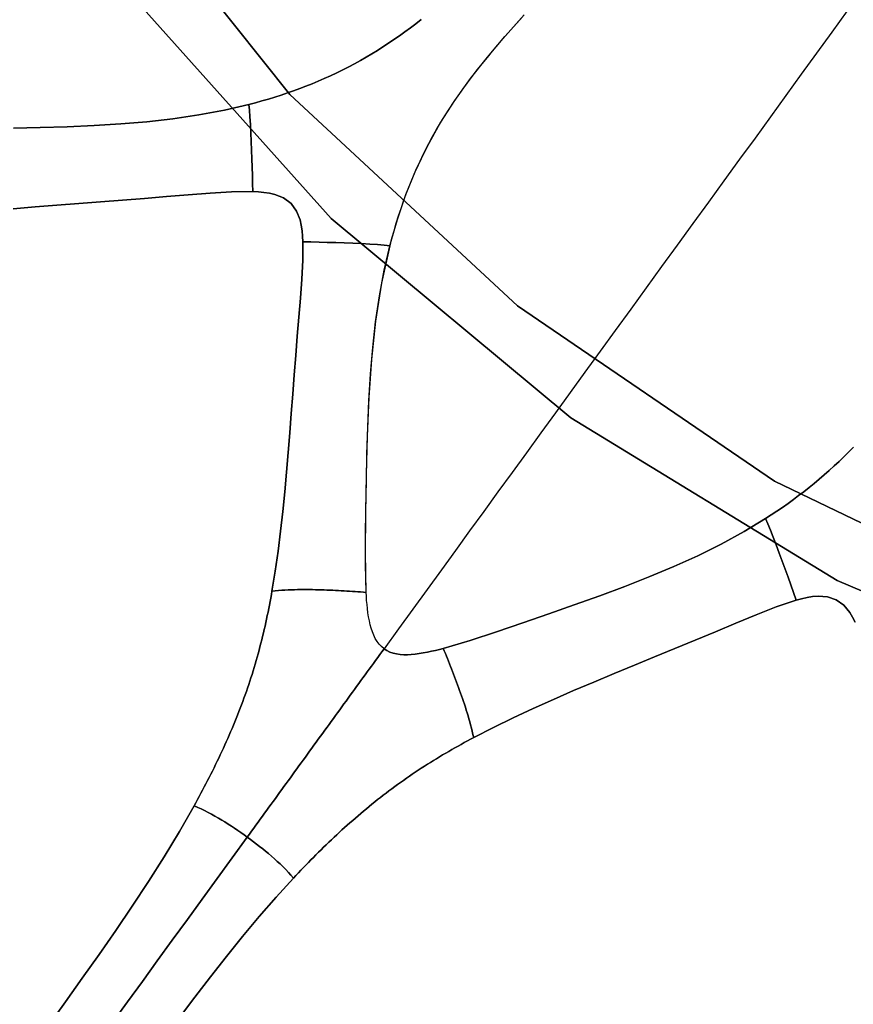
# Model space of a CAD drawing. Header units: centimetres. Extents: x -49.6 to 49.6, y -49.6 to 49.6.
# Tile 12 of 61: x -15.7 to -8.4, y -20.3 to -11.7. Entities that reach past the tile are written whole.
import ezdxf

# ---------------------------------------------------------------- set-up
doc = ezdxf.new("R2010")
doc.units = ezdxf.units.CM
doc.layers.get('0').update_dxf_attribs({"true_color": 0x5890e1})

msp = doc.modelspace()

# ---------------------------------------------------------------- linework, layer by layer
at = {"color": 16, "true_color": 0x870606}
for points in [[(2.0433, -18.5715, 0), (-0.6824, -18.6711, 0), (-3.3937, -18.3728, 0), (-6.0326, -17.6829, 0), (-8.543, -16.6161, 0), (-10.8713, -15.1952, 0), (-12.9679, -13.4504, 0), (-14.7881, -11.4189, 0), (-16.2931, -9.1441, 0), (-17.4508, -6.6744, 0), (-18.2367, -4.0624, 0), (-18.6338, -1.3638, 0), (-18.6338, 1.3638, 0), (-18.2367, 4.0624, 0), (-17.4508, 6.6743, 0), (-16.2931, 9.1441, 0), (-14.7881, 11.4189, 0), (-12.9679, 13.4504, 0), (-10.8713, 15.1952, 0), (-8.543, 16.6161, 0), (-6.0326, 17.6829, 0), (-3.3937, 18.3728, 0), (-0.6824, 18.6711, 0), (2.0433, 18.5715, 0)], [(2.0433, 18.5715, 0), (-0.6824, 18.6711, 0), (-3.3937, 18.3728, 0), (-6.0326, 17.6829, 0), (-8.543, 16.6161, 0), (-10.8713, 15.1952, 0), (-12.9679, 13.4504, 0), (-14.7881, 11.4189, 0), (-16.2931, 9.1441, 0), (-17.4508, 6.6744, 0), (-18.2367, 4.0624, 0), (-18.6338, 1.3638, 0), (-18.6338, -1.3638, 0), (-18.2367, -4.0624, 0), (-17.4508, -6.6744, 0), (-16.2931, -9.1441, 0), (-14.7881, -11.4189, 0), (-12.9679, -13.4504, 0), (-10.8713, -15.1952, 0), (-8.543, -16.6161, 0), (-6.0326, -17.6829, 0), (-3.3937, -18.3728, 0), (-0.6824, -18.6711, 0), (2.0433, -18.5715, 0)], [(1.3588, 18.1327, 0), (-1.3589, 18.1327, 0), (-4.0463, 17.7277, 0), (-6.6433, 16.9266, 0), (-9.0919, 15.7474, 0), (-11.3374, 14.2165, 0), (-13.3296, 12.368, 0), (-15.024, 10.2432, 0), (-16.3829, 7.8896, 0), (-17.3759, 5.3597, 0), (-17.9806, 2.7101, 0), (-18.1837, 0, 0), (-17.9806, -2.7101, 0), (-17.3759, -5.3597, 0), (-16.3829, -7.8896, 0), (-15.024, -10.2432, 0), (-13.3296, -12.368, 0), (-11.3374, -14.2165, 0), (-9.0919, -15.7475, 0), (-6.6433, -16.9266, 0), (-4.0463, -17.7277, 0), (-1.3589, -18.1328, 0), (1.3588, -18.1328, 0)], [(1.3588, -18.1328, 0), (-1.3589, -18.1328, 0), (-4.0463, -17.7277, 0), (-6.6433, -16.9266, 0), (-9.0919, -15.7475, 0), (-11.3374, -14.2165, 0), (-13.3296, -12.368, 0), (-15.024, -10.2432, 0), (-16.3829, -7.8896, 0), (-17.3759, -5.3597, 0), (-17.9806, -2.7101, 0), (-18.1837, 0, 0), (-17.9806, 2.7101, 0), (-17.3759, 5.3597, 0), (-16.3829, 7.8896, 0), (-15.024, 10.2432, 0), (-13.3296, 12.368, 0), (-11.3374, 14.2165, 0), (-9.0919, 15.7474, 0), (-6.6433, 16.9266, 0), (-4.0463, 17.7277, 0), (-1.3589, 18.1327, 0), (1.3588, 18.1327, 0)], [(-12.1799, -11.713, 0), (-12.2269, -11.749, 0), (-12.2751, -11.7851, 0), (-12.3231, -11.8203, 0), (-12.3712, -11.8545, 0), (-12.4192, -11.8879, 0), (-12.4674, -11.9203, 0), (-12.5159, -11.952, 0), (-12.5645, -11.9828, 0), (-12.6135, -12.0129, 0), (-12.6631, -12.0422, 0), (-12.7131, -12.0707, 0), (-12.7638, -12.0986, 0), (-12.8152, -12.1258, 0), (-12.8673, -12.1523, 0), (-12.9203, -12.1783, 0), (-12.9742, -12.2036, 0), (-13.0292, -12.2283, 0), (-13.0822, -12.2512, 0), (-13.1354, -12.2733, 0), (-13.1888, -12.2946, 0), (-13.2427, -12.3151, 0), (-13.2966, -12.3349, 0), (-13.3511, -12.3539, 0), (-13.4056, -12.3722, 0), (-13.4606, -12.3898, 0), (-13.5175, -12.4072, 0), (-13.5745, -12.4238, 0), (-13.6316, -12.4397, 0), (-13.689, -12.4548, 0), (-13.684, -12.5061, 0), (-13.6791, -12.5641, 0), (-13.6746, -12.6309, 0), (-13.6705, -12.7036, 0), (-13.667, -12.7789, 0), (-13.6639, -12.8546, 0), (-13.6613, -12.9297, 0), (-13.6589, -13.0034, 0), (-13.6569, -13.0755, 0), (-13.655, -13.1461, 0), (-13.6532, -13.2162, 0), (-13.6053, -13.2187, 0), (-13.5566, -13.2234, 0), (-13.5083, -13.2308, 0), (-13.4614, -13.2417, 0), (-13.3854, -13.2716, 0), (-13.3191, -13.3203, 0), (-13.2705, -13.3867, 0), (-13.2407, -13.4628, 0), (-13.2299, -13.5098, 0), (-13.2225, -13.5582, 0), (-13.2179, -13.607, 0), (-13.2155, -13.6548, 0), (-13.1453, -13.6566, 0), (-13.0747, -13.6584, 0), (-13.0026, -13.6604, 0), (-12.9288, -13.6627, 0), (-12.8538, -13.6654, 0), (-12.778, -13.6684, 0), (-12.7026, -13.6718, 0), (-12.63, -13.6758, 0), (-12.5631, -13.6803, 0), (-12.5051, -13.6852, 0), (-12.4539, -13.6901, 0), (-12.4365, -13.6248, 0), (-12.4182, -13.5593, 0), (-12.3988, -13.494, 0), (-12.3784, -13.4288, 0), (-12.3571, -13.364, 0), (-12.3346, -13.2996, 0), (-12.3112, -13.2358, 0), (-12.2869, -13.1726, 0), (-12.2609, -13.1084, 0), (-12.2338, -13.0448, 0), (-12.2057, -12.9818, 0), (-12.1764, -12.9193, 0), (-12.1459, -12.8575, 0), (-12.1144, -12.7961, 0), (-12.0815, -12.7352, 0), (-12.0475, -12.6748, 0), (-12.0118, -12.6144, 0), (-11.9751, -12.5547, 0), (-11.9373, -12.4955, 0), (-11.8983, -12.4369, 0), (-11.8583, -12.379, 0), (-11.8175, -12.3215, 0), (-11.7758, -12.2647, 0), (-11.7333, -12.2084, 0), (-11.6902, -12.1527, 0), (-11.6464, -12.0975, 0), (-11.6019, -12.0428, 0), (-11.557, -11.9886, 0), (-11.5117, -11.9349, 0), (-11.4659, -11.8818, 0), (-11.4199, -11.8291, 0), (-11.3737, -11.7769, 0), (-11.3267, -11.7245, 0), (-11.2794, -11.6724, 0)], [(-8.4548, -11.6375, 0), (-8.5886, -11.8215, 0), (-8.7228, -12.0062, 0), (-8.8569, -12.1909, 0), (-8.9917, -12.3763, 0), (-9.1263, -12.5617, 0), (-9.2617, -12.7481, 0), (-9.3972, -12.9345, 0), (-9.533, -13.1213, 0), (-9.6687, -13.3081, 0), (-9.8054, -13.4963, 0), (-9.9419, -13.6842, 0), (-10.0781, -13.8716, 0), (-10.214, -14.0586, 0), (-10.349, -14.2446, 0), (-10.4835, -14.4297, 0), (-10.6167, -14.613, 0), (-10.7489, -14.795, 0), (-10.8789, -14.9738, 0), (-11.0078, -15.1512, 0), (-11.1349, -15.3262, 0), (-11.2609, -15.4996, 0), (-11.3859, -15.6716, 0), (-11.5101, -15.8427, 0), (-11.634, -16.0131, 0), (-11.7573, -16.1829, 0), (-11.8811, -16.3533, 0), (-12.0049, -16.5237, 0), (-12.1296, -16.6953, 0), (-12.2544, -16.8671, 0), (-12.3802, -17.0402, 0), (-12.5061, -17.2135, 0), (-12.5291, -17.1944, 0), (-12.5492, -17.173, 0), (-12.5668, -17.1495, 0), (-12.5822, -17.1242, 0), (-12.5963, -17.0951, 0), (-12.6084, -17.0649, 0), (-12.6185, -17.034, 0), (-12.6268, -17.003, 0), (-12.6345, -16.9692, 0), (-12.641, -16.9342, 0), (-12.6465, -16.8985, 0), (-12.6511, -16.8623, 0), (-12.6549, -16.8261, 0), (-12.658, -16.7902, 0), (-12.6604, -16.7548, 0), (-12.6625, -16.7205, 0), (-12.6687, -16.4777, 0), (-12.668, -16.2342, 0), (-12.6649, -15.9919, 0), (-12.6606, -15.7493, 0), (-12.6555, -15.513, 0), (-12.6484, -15.2765, 0), (-12.6385, -15.0427, 0), (-12.6244, -14.8089, 0), (-12.6052, -14.5808, 0), (-12.5796, -14.3538, 0), (-12.5461, -14.1278, 0), (-12.5038, -13.9024, 0), (-12.4518, -13.6803, 0), (-12.3892, -13.461, 0), (-12.3145, -13.2431, 0), (-12.2277, -13.0297, 0), (-12.1273, -12.8201, 0), (-12.014, -12.6171, 0), (-11.8868, -12.4194, 0), (-11.7485, -12.2278, 0), (-11.6018, -12.0421, 0), (-11.4489, -11.8616, 0), (-11.2913, -11.6849, 0)], [(-8.4548, -11.6375, 0), (-8.5886, -11.8215, 0), (-8.7228, -12.0062, 0), (-8.8569, -12.1909, 0), (-8.9917, -12.3763, 0), (-9.1263, -12.5617, 0), (-9.2617, -12.7481, 0), (-9.3972, -12.9345, 0), (-9.533, -13.1213, 0), (-9.6687, -13.3081, 0), (-9.8054, -13.4963, 0), (-9.9419, -13.6842, 0), (-10.0781, -13.8716, 0), (-10.214, -14.0586, 0), (-10.349, -14.2446, 0), (-10.4835, -14.4297, 0), (-10.6167, -14.613, 0), (-10.7489, -14.795, 0), (-10.8789, -14.9738, 0), (-11.0078, -15.1512, 0), (-11.1349, -15.3262, 0), (-11.2609, -15.4996, 0), (-11.3859, -15.6716, 0), (-11.5101, -15.8427, 0), (-11.634, -16.0131, 0), (-11.7573, -16.1829, 0), (-11.8811, -16.3533, 0), (-12.0049, -16.5237, 0), (-12.1296, -16.6953, 0), (-12.2544, -16.8671, 0), (-12.3802, -17.0402, 0), (-12.5061, -17.2135, 0), (-12.4808, -17.2295, 0), (-12.4542, -17.2422, 0), (-12.4264, -17.2517, 0), (-12.3976, -17.2585, 0), (-12.3654, -17.2632, 0), (-12.3329, -17.2653, 0), (-12.3003, -17.2654, 0), (-12.2682, -17.2638, 0), (-12.2335, -17.2606, 0), (-12.1982, -17.2559, 0), (-12.1625, -17.2501, 0), (-12.1265, -17.2432, 0), (-12.0907, -17.2356, 0), (-12.0554, -17.2274, 0), (-12.021, -17.2188, 0), (-11.9877, -17.21, 0), (-11.7532, -17.1404, 0), (-11.5219, -17.0644, 0), (-11.2932, -16.9868, 0), (-11.0647, -16.9082, 0), (-10.8422, -16.8305, 0), (-10.6202, -16.7509, 0), (-10.4004, -16.669, 0), (-10.1819, -16.5831, 0), (-9.9708, -16.4944, 0), (-9.7625, -16.3996, 0), (-9.5577, -16.2979, 0), (-9.3571, -16.1882, 0), (-9.1703, -16.0754, 0), (-9.1204, -16.0433, 0), (-9.0709, -16.0106, 0), (-9.0219, -15.9771, 0), (-8.9731, -15.943, 0), (-8.9263, -15.9093, 0), (-8.88, -15.875, 0), (-8.8342, -15.8402, 0), (-8.7889, -15.8047, 0), (-8.7441, -15.7685, 0), (-8.6998, -15.7317, 0), (-8.656, -15.6943, 0), (-8.6127, -15.6561, 0), (-8.5681, -15.6156, 0), (-8.5247, -15.5749, 0), (-8.4823, -15.5338, 0), (-8.4409, -15.4925, 0), (-8.4004, -15.4508, 0)], [(-15.748, -12.6614, 0), (-15.5125, -12.6562, 0), (-15.2767, -12.6492, 0), (-15.0424, -12.6392, 0), (-14.808, -12.625, 0), (-14.58, -12.6059, 0), (-14.3524, -12.5802, 0), (-14.1262, -12.5467, 0), (-13.9015, -12.5043, 0), (-13.689, -12.4548, 0), (-13.6316, -12.4397, 0), (-13.5745, -12.4238, 0), (-13.5175, -12.4072, 0), (-13.4606, -12.3898, 0), (-13.4056, -12.3722, 0), (-13.3511, -12.3539, 0), (-13.2966, -12.3349, 0), (-13.2427, -12.3151, 0), (-13.1888, -12.2946, 0), (-13.1354, -12.2733, 0), (-13.0822, -12.2512, 0), (-13.0292, -12.2283, 0), (-12.9742, -12.2036, 0), (-12.9203, -12.1783, 0), (-12.8673, -12.1523, 0), (-12.8152, -12.1258, 0), (-12.7638, -12.0986, 0), (-12.7131, -12.0707, 0), (-12.6631, -12.0422, 0), (-12.6135, -12.0129, 0), (-12.5645, -11.9828, 0), (-12.5159, -11.952, 0), (-12.4674, -11.9203, 0), (-12.4192, -11.8879, 0), (-12.3712, -11.8545, 0), (-12.3231, -11.8203, 0), (-12.2751, -11.7851, 0), (-12.2269, -11.749, 0), (-12.1799, -11.713, 0)], [(-15.7499, -13.3665, 0), (-15.5585, -13.3498, 0), (-15.3672, -13.3343, 0), (-15.1757, -13.3196, 0), (-14.9845, -13.3052, 0), (-14.7933, -13.2907, 0), (-14.6014, -13.2758, 0), (-14.4094, -13.2602, 0), (-14.2177, -13.2444, 0), (-14.0256, -13.2295, 0), (-13.8397, -13.2182, 0), (-13.6532, -13.2162, 0), (-13.655, -13.1461, 0), (-13.6569, -13.0755, 0), (-13.6589, -13.0034, 0), (-13.6613, -12.9297, 0), (-13.6639, -12.8546, 0), (-13.667, -12.7789, 0), (-13.6705, -12.7036, 0), (-13.6746, -12.6309, 0), (-13.6791, -12.5641, 0), (-13.684, -12.5061, 0), (-13.689, -12.4548, 0), (-13.9015, -12.5043, 0), (-14.1262, -12.5467, 0), (-14.3524, -12.5802, 0), (-14.58, -12.6059, 0), (-14.808, -12.625, 0), (-15.0424, -12.6392, 0), (-15.2767, -12.6492, 0), (-15.5125, -12.6562, 0), (-15.748, -12.6614, 0)], [(-15.4401, -20.5076, 0), (-15.293, -20.3011, 0), (-15.1456, -20.0938, 0), (-14.9985, -19.8853, 0), (-14.8524, -19.6754, 0), (-14.7081, -19.4635, 0), (-14.5667, -19.2489, 0), (-14.4287, -19.0315, 0), (-14.295, -18.8109, 0), (-14.1669, -18.5867, 0), (-14.1519, -18.5595, 0), (-14.137, -18.5322, 0), (-14.1221, -18.5048, 0), (-14.1073, -18.4773, 0), (-14.0927, -18.4497, 0), (-14.0781, -18.422, 0), (-14.0636, -18.3942, 0), (-14.0492, -18.3664, 0), (-14.0349, -18.3385, 0), (-14.0208, -18.3104, 0), (-14.0067, -18.2823, 0), (-13.9927, -18.2541, 0), (-13.9789, -18.2259, 0), (-13.9652, -18.1975, 0), (-13.9515, -18.1691, 0), (-13.9381, -18.1406, 0), (-13.9248, -18.112, 0), (-13.9115, -18.0833, 0), (-13.8984, -18.0546, 0), (-13.8855, -18.0258, 0), (-13.8727, -17.9969, 0), (-13.8601, -17.968, 0), (-13.8475, -17.9389, 0), (-13.8352, -17.9098, 0), (-13.823, -17.8807, 0), (-13.8109, -17.8515, 0), (-13.7991, -17.8222, 0), (-13.7874, -17.7928, 0), (-13.7758, -17.7634, 0), (-13.7644, -17.7339, 0), (-13.7532, -17.7044, 0), (-13.7421, -17.6748, 0), (-13.7313, -17.6454, 0), (-13.7207, -17.6159, 0), (-13.7102, -17.5863, 0), (-13.7001, -17.5567, 0), (-13.6899, -17.5271, 0), (-13.6801, -17.4973, 0), (-13.6703, -17.4675, 0), (-13.6608, -17.4377, 0), (-13.6515, -17.4077, 0), (-13.6423, -17.3777, 0), (-13.6333, -17.3477, 0), (-13.6245, -17.3175, 0), (-13.6158, -17.2873, 0), (-13.6074, -17.257, 0), (-13.5991, -17.2266, 0), (-13.5909, -17.1961, 0), (-13.5831, -17.166, 0), (-13.5756, -17.1358, 0), (-13.5681, -17.1055, 0), (-13.5608, -17.0753, 0), (-13.5537, -17.045, 0), (-13.5468, -17.0146, 0), (-13.54, -16.9842, 0), (-13.5334, -16.9537, 0), (-13.527, -16.9233, 0), (-13.5208, -16.8927, 0), (-13.5145, -16.8621, 0), (-13.5085, -16.8315, 0), (-13.5028, -16.8008, 0), (-13.4971, -16.7701, 0), (-13.4915, -16.7394, 0), (-13.4861, -16.7085, 0), (-13.4575, -16.5345, 0), (-13.4325, -16.3605, 0), (-13.4106, -16.1868, 0), (-13.3912, -16.0136, 0), (-13.3739, -15.841, 0), (-13.3582, -15.669, 0), (-13.3436, -15.4976, 0), (-13.3301, -15.3266, 0), (-13.3171, -15.1561, 0), (-13.3043, -14.9862, 0), (-13.2915, -14.8172, 0), (-13.2786, -14.6489, 0), (-13.265, -14.4809, 0), (-13.2513, -14.3136, 0), (-13.2378, -14.1471, 0), (-13.2255, -13.9816, 0), (-13.2162, -13.817, 0), (-13.2155, -13.6548, 0), (-13.2179, -13.607, 0), (-13.2225, -13.5582, 0), (-13.2299, -13.5098, 0), (-13.2407, -13.4628, 0), (-13.2705, -13.3867, 0), (-13.3191, -13.3203, 0), (-13.3854, -13.2716, 0), (-13.4614, -13.2417, 0), (-13.5083, -13.2308, 0), (-13.5566, -13.2234, 0), (-13.6053, -13.2187, 0), (-13.6532, -13.2162, 0), (-13.8397, -13.2182, 0), (-14.0256, -13.2295, 0), (-14.2177, -13.2444, 0), (-14.4094, -13.2602, 0), (-14.6014, -13.2758, 0), (-14.7933, -13.2907, 0), (-14.9845, -13.3052, 0), (-15.1757, -13.3196, 0), (-15.3672, -13.3343, 0), (-15.5585, -13.3498, 0), (-15.7499, -13.3665, 0)], [(-8.4004, -15.4508, 0), (-8.4409, -15.4925, 0), (-8.4823, -15.5338, 0), (-8.5247, -15.5749, 0), (-8.5681, -15.6156, 0), (-8.6127, -15.6561, 0), (-8.656, -15.6943, 0), (-8.6998, -15.7317, 0), (-8.7441, -15.7685, 0), (-8.7889, -15.8047, 0), (-8.8342, -15.8402, 0), (-8.88, -15.875, 0), (-8.9263, -15.9093, 0), (-8.9731, -15.943, 0), (-9.0219, -15.9771, 0), (-9.0709, -16.0106, 0), (-9.1204, -16.0433, 0), (-9.1703, -16.0754, 0), (-9.1497, -16.1226, 0), (-9.1271, -16.1763, 0), (-9.1021, -16.2384, 0), (-9.0758, -16.3063, 0), (-9.0492, -16.3768, 0), (-9.0229, -16.4479, 0), (-8.9972, -16.5185, 0), (-8.9722, -16.5879, 0), (-8.948, -16.6558, 0), (-8.9244, -16.7224, 0), (-8.9009, -16.7885, 0), (-8.8547, -16.7761, 0), (-8.8069, -16.7655, 0), (-8.7585, -16.7576, 0), (-8.7106, -16.7535, 0), (-8.629, -16.7584, 0), (-8.551, -16.7843, 0), (-8.4843, -16.8324, 0), (-8.4325, -16.8956, 0), (-8.4076, -16.9369, 0), (-8.3856, -16.9807, 0)], [(-8.3856, -16.9807, 0), (-8.4076, -16.9369, 0), (-8.4325, -16.8956, 0), (-8.4843, -16.8324, 0), (-8.551, -16.7843, 0), (-8.629, -16.7584, 0), (-8.7106, -16.7535, 0), (-8.7585, -16.7576, 0), (-8.8069, -16.7655, 0), (-8.8547, -16.7761, 0), (-8.9009, -16.7885, 0), (-9.0776, -16.848, 0), (-9.251, -16.9162, 0), (-9.429, -16.9897, 0), (-9.6066, -17.0641, 0), (-9.7844, -17.1382, 0), (-9.9623, -17.2117, 0), (-10.1396, -17.2846, 0), (-10.3169, -17.3573, 0), (-10.4945, -17.4304, 0), (-10.6716, -17.5043, 0), (-10.8485, -17.5793, 0), (-11.0245, -17.6558, 0), (-11.2014, -17.7351, 0), (-11.3767, -17.8168, 0), (-11.5502, -17.9015, 0), (-11.7218, -17.9899, 0), (-11.7493, -18.0046, 0), (-11.7767, -18.0193, 0), (-11.8041, -18.0342, 0), (-11.8314, -18.0492, 0), (-11.8586, -18.0643, 0), (-11.8857, -18.0796, 0), (-11.9128, -18.0949, 0), (-11.9398, -18.1104, 0), (-11.9669, -18.1262, 0), (-11.9939, -18.1421, 0), (-12.0208, -18.1582, 0), (-12.0475, -18.1744, 0), (-12.0742, -18.1908, 0), (-12.1008, -18.2073, 0), (-12.1273, -18.2239, 0), (-12.1536, -18.2408, 0), (-12.1802, -18.2579, 0), (-12.2064, -18.2752, 0), (-12.2327, -18.2926, 0), (-12.2588, -18.3102, 0), (-12.2848, -18.3279, 0), (-12.3105, -18.3458, 0), (-12.3363, -18.3638, 0), (-12.3619, -18.382, 0), (-12.3873, -18.4003, 0), (-12.4127, -18.4188, 0), (-12.438, -18.4374, 0), (-12.463, -18.4561, 0), (-12.488, -18.475, 0), (-12.5129, -18.4941, 0), (-12.5377, -18.5133, 0), (-12.5624, -18.5327, 0), (-12.5872, -18.5524, 0), (-12.6117, -18.5722, 0), (-12.6362, -18.5921, 0), (-12.6605, -18.6122, 0), (-12.6848, -18.6323, 0), (-12.7089, -18.6526, 0), (-12.7328, -18.673, 0), (-12.7567, -18.6935, 0), (-12.7804, -18.7142, 0), (-12.804, -18.7349, 0), (-12.8275, -18.7558, 0), (-12.8508, -18.7768, 0), (-12.8741, -18.7979, 0), (-12.8972, -18.8191, 0), (-12.9203, -18.8404, 0), (-12.9432, -18.8618, 0), (-12.9663, -18.8834, 0), (-12.9891, -18.9052, 0), (-13.0118, -18.927, 0), (-13.0344, -18.9489, 0), (-13.057, -18.9709, 0), (-13.0793, -18.9929, 0), (-13.1017, -19.0151, 0), (-13.1238, -19.0373, 0), (-13.1459, -19.0596, 0), (-13.1678, -19.082, 0), (-13.1897, -19.1045, 0), (-13.2115, -19.1271, 0), (-13.2332, -19.1497, 0), (-13.2548, -19.1724, 0), (-13.2762, -19.1952, 0), (-13.2976, -19.2181, 0), (-13.45, -19.3853, 0), (-13.598, -19.5553, 0), (-13.7429, -19.7283, 0), (-13.8843, -19.9029, 0), (-14.0238, -20.0803, 0), (-14.1606, -20.2583, 0), (-14.2953, -20.4366, 0)], [(-14.8802, -20.4813, 0), (-14.7495, -20.3012, 0), (-14.6195, -20.1224, 0), (-14.4891, -19.9428, 0), (-14.358, -19.7624, 0), (-14.2263, -19.5812, 0), (-14.0959, -19.4018, 0), (-13.9652, -19.2218, 0), (-13.8339, -19.0411, 0), (-13.7021, -18.8597, 0), (-13.7295, -18.84, 0), (-13.7572, -18.8205, 0), (-13.7852, -18.8012, 0), (-13.8132, -18.7823, 0), (-13.8413, -18.7637, 0), (-13.8694, -18.7456, 0), (-13.8973, -18.728, 0), (-13.9252, -18.711, 0), (-13.9552, -18.6933, 0), (-13.9847, -18.6764, 0), (-14.014, -18.6603, 0), (-14.0431, -18.6451, 0), (-14.0756, -18.6288, 0), (-14.106, -18.6144, 0), (-14.1359, -18.6007, 0), (-14.1669, -18.5867, 0), (-14.295, -18.8109, 0), (-14.4287, -19.0315, 0), (-14.5667, -19.2489, 0), (-14.7081, -19.4635, 0), (-14.8524, -19.6754, 0), (-14.9985, -19.8853, 0), (-15.1456, -20.0938, 0), (-15.293, -20.3011, 0), (-15.4401, -20.5076, 0)], [(-14.2953, -20.4366, 0), (-14.1606, -20.2583, 0), (-14.0238, -20.0803, 0), (-13.8843, -19.9029, 0), (-13.7429, -19.7283, 0), (-13.598, -19.5553, 0), (-13.45, -19.3853, 0), (-13.2976, -19.2181, 0), (-13.3206, -19.1928, 0), (-13.3429, -19.1686, 0), (-13.3661, -19.1441, 0), (-13.3917, -19.1181, 0), (-13.4153, -19.0951, 0), (-13.4397, -19.0722, 0), (-13.465, -19.0493, 0), (-13.4912, -19.0262, 0), (-13.516, -19.0049, 0), (-13.5415, -18.9837, 0), (-13.5674, -18.9626, 0), (-13.5939, -18.9415, 0), (-13.6206, -18.9207, 0), (-13.6476, -18.9001, 0), (-13.6748, -18.8797, 0), (-13.7021, -18.8597, 0), (-13.8339, -19.0411, 0), (-13.9652, -19.2218, 0), (-14.0959, -19.4018, 0), (-14.2263, -19.5812, 0), (-14.358, -19.7624, 0), (-14.4891, -19.9428, 0), (-14.6195, -20.1224, 0), (-14.7495, -20.3012, 0), (-14.8802, -20.4813, 0)]]:
    msp.add_polyline3d(points, dxfattribs=at)
for points in [[(-12.5786, -14.35, 0), (-12.5264, -14.0185, 0), (-12.4539, -13.6901, 0), (-12.5051, -13.6852, 0), (-12.5631, -13.6803, 0), (-12.63, -13.6758, 0), (-12.7026, -13.6718, 0), (-12.778, -13.6684, 0), (-12.8538, -13.6654, 0), (-12.9288, -13.6627, 0), (-13.0026, -13.6604, 0), (-13.0747, -13.6584, 0), (-13.1453, -13.6566, 0), (-13.2155, -13.6548, 0), (-13.2162, -13.817, 0), (-13.2255, -13.9816, 0), (-13.2378, -14.1471, 0), (-13.2513, -14.3136, 0), (-13.265, -14.4809, 0), (-13.2786, -14.6489, 0), (-13.2915, -14.8172, 0), (-13.3043, -14.9862, 0), (-13.3171, -15.1561, 0), (-13.3301, -15.3266, 0), (-13.3436, -15.4976, 0), (-13.3582, -15.669, 0), (-13.3739, -15.841, 0), (-13.3912, -16.0136, 0), (-13.4106, -16.1868, 0), (-13.4325, -16.3605, 0), (-13.4575, -16.5345, 0), (-13.4861, -16.7085, 0), (-13.4575, -16.7062, 0), (-13.4288, -16.7039, 0), (-13.4005, -16.7018, 0), (-13.3724, -16.7001, 0), (-13.3447, -16.6988, 0), (-13.3174, -16.6977, 0), (-13.2903, -16.6969, 0), (-13.2634, -16.6964, 0), (-13.2368, -16.696, 0), (-13.2104, -16.6959, 0), (-13.1843, -16.696, 0), (-13.1582, -16.6962, 0), (-13.1323, -16.6966, 0), (-13.1067, -16.6971, 0), (-13.0811, -16.6977, 0), (-13.0557, -16.6984, 0), (-13.0303, -16.6992, 0), (-13.0051, -16.7001, 0), (-12.98, -16.7011, 0), (-12.9551, -16.7022, 0), (-12.9302, -16.7034, 0), (-12.9054, -16.7047, 0), (-12.8809, -16.706, 0), (-12.8562, -16.7074, 0), (-12.8318, -16.7089, 0), (-12.8074, -16.7105, 0), (-12.7831, -16.7121, 0), (-12.7589, -16.7138, 0), (-12.7347, -16.7155, 0), (-12.7107, -16.7172, 0), (-12.6865, -16.7189, 0), (-12.6625, -16.7205, 0), (-12.6685, -16.376, 0), (-12.665, -16.0332, 0), (-12.6591, -15.6924, 0), (-12.6506, -15.3538, 0), (-12.6368, -15.0176, 0), (-12.6141, -14.6831, 0)], [(-9.0776, -16.848, 0), (-8.9009, -16.7885, 0), (-8.9244, -16.7224, 0), (-8.948, -16.6558, 0), (-8.9722, -16.5879, 0), (-8.9972, -16.5185, 0), (-9.0229, -16.4479, 0), (-9.0492, -16.3768, 0), (-9.0758, -16.3063, 0), (-9.1021, -16.2384, 0), (-9.1271, -16.1763, 0), (-9.1497, -16.1226, 0), (-9.1703, -16.0754, 0), (-9.3571, -16.1882, 0), (-9.5577, -16.2979, 0), (-9.7625, -16.3996, 0), (-9.9708, -16.4944, 0), (-10.1819, -16.5831, 0), (-10.4004, -16.669, 0), (-10.6202, -16.7509, 0), (-10.8422, -16.8305, 0), (-11.0647, -16.9082, 0), (-11.2932, -16.9868, 0), (-11.5219, -17.0644, 0), (-11.7532, -17.1404, 0), (-11.9877, -17.21, 0), (-11.9788, -17.2324, 0), (-11.9697, -17.2548, 0), (-11.9607, -17.2773, 0), (-11.9515, -17.2997, 0), (-11.9425, -17.3223, 0), (-11.9335, -17.3449, 0), (-11.9244, -17.3675, 0), (-11.9154, -17.3904, 0), (-11.9065, -17.4133, 0), (-11.8976, -17.4363, 0), (-11.8887, -17.4595, 0), (-11.8799, -17.4828, 0), (-11.8711, -17.5062, 0), (-11.8624, -17.5297, 0), (-11.8538, -17.5534, 0), (-11.8452, -17.5773, 0), (-11.8367, -17.6012, 0), (-11.8281, -17.6254, 0), (-11.8197, -17.6497, 0), (-11.8114, -17.6742, 0), (-11.8031, -17.6989, 0), (-11.7949, -17.7238, 0), (-11.7869, -17.7489, 0), (-11.7789, -17.7743, 0), (-11.7712, -17.8, 0), (-11.7635, -17.8261, 0), (-11.7561, -17.8524, 0), (-11.7489, -17.8792, 0), (-11.7418, -17.9064, 0), (-11.735, -17.934, 0), (-11.7284, -17.9619, 0), (-11.7218, -17.9899, 0), (-11.5502, -17.9015, 0), (-11.3767, -17.8168, 0), (-11.2014, -17.7351, 0), (-11.0245, -17.6558, 0), (-10.8485, -17.5793, 0), (-10.6716, -17.5043, 0), (-10.4945, -17.4304, 0), (-10.3169, -17.3573, 0), (-10.1396, -17.2846, 0), (-9.9623, -17.2117, 0), (-9.7844, -17.1382, 0), (-9.6066, -17.0641, 0), (-9.429, -16.9897, 0), (-9.251, -16.9162, 0)], [(-13.4575, -16.7062, 0), (-13.4861, -16.7085, 0), (-13.4915, -16.7394, 0), (-13.4971, -16.7701, 0), (-13.5028, -16.8008, 0), (-13.5085, -16.8315, 0), (-13.5145, -16.8621, 0), (-13.5208, -16.8927, 0), (-13.527, -16.9233, 0), (-13.5334, -16.9537, 0), (-13.54, -16.9842, 0), (-13.5468, -17.0146, 0), (-13.5537, -17.045, 0), (-13.5608, -17.0753, 0), (-13.5681, -17.1055, 0), (-13.5756, -17.1358, 0), (-13.5831, -17.166, 0), (-13.5909, -17.1961, 0), (-13.5991, -17.2266, 0), (-13.6074, -17.257, 0), (-13.6158, -17.2873, 0), (-13.6245, -17.3175, 0), (-13.6333, -17.3477, 0), (-13.6423, -17.3777, 0), (-13.6515, -17.4077, 0), (-13.6608, -17.4377, 0), (-13.6703, -17.4675, 0), (-13.6801, -17.4973, 0), (-13.6899, -17.5271, 0), (-13.7001, -17.5567, 0), (-13.7102, -17.5863, 0), (-13.7207, -17.6159, 0), (-13.7313, -17.6454, 0), (-13.7421, -17.6748, 0), (-13.7532, -17.7044, 0), (-13.7644, -17.7339, 0), (-13.7758, -17.7634, 0), (-13.7874, -17.7928, 0), (-13.7991, -17.8222, 0), (-13.8109, -17.8515, 0), (-13.823, -17.8807, 0), (-13.8352, -17.9098, 0), (-13.8475, -17.9389, 0), (-13.8601, -17.968, 0), (-13.8727, -17.9969, 0), (-13.8855, -18.0258, 0), (-13.8984, -18.0546, 0), (-13.9115, -18.0833, 0), (-13.9248, -18.112, 0), (-13.9381, -18.1406, 0), (-13.9515, -18.1691, 0), (-13.9652, -18.1975, 0), (-13.9789, -18.2259, 0), (-13.9927, -18.2541, 0), (-14.0067, -18.2823, 0), (-14.0208, -18.3104, 0), (-14.0349, -18.3385, 0), (-14.0492, -18.3664, 0), (-14.0636, -18.3942, 0), (-14.0781, -18.422, 0), (-14.0927, -18.4497, 0), (-14.1073, -18.4773, 0), (-14.1221, -18.5048, 0), (-14.137, -18.5322, 0), (-14.1519, -18.5595, 0), (-14.1669, -18.5867, 0), (-14.1359, -18.6007, 0), (-14.106, -18.6144, 0), (-14.0756, -18.6288, 0), (-14.0431, -18.6451, 0), (-14.014, -18.6603, 0), (-13.9847, -18.6764, 0), (-13.9552, -18.6933, 0), (-13.9252, -18.711, 0), (-13.8973, -18.728, 0), (-13.8694, -18.7456, 0), (-13.8413, -18.7637, 0), (-13.8132, -18.7823, 0), (-13.7852, -18.8012, 0), (-13.7572, -18.8205, 0), (-13.7295, -18.84, 0), (-13.7021, -18.8597, 0), (-13.6832, -18.8337, 0), (-13.6643, -18.8076, 0), (-13.6453, -18.7815, 0), (-13.6263, -18.7554, 0), (-13.6074, -18.7293, 0), (-13.5884, -18.7032, 0), (-13.5695, -18.6771, 0), (-13.5505, -18.651, 0), (-13.5317, -18.6252, 0), (-13.5129, -18.5993, 0), (-13.4941, -18.5735, 0), (-13.4755, -18.5477, 0), (-13.4567, -18.5218, 0), (-13.4379, -18.496, 0), (-13.4191, -18.4701, 0), (-13.4003, -18.4443, 0), (-13.3816, -18.4185, 0), (-13.3628, -18.3927, 0), (-13.344, -18.3668, 0), (-13.3253, -18.341, 0), (-13.3065, -18.3152, 0), (-13.2878, -18.2894, 0), (-13.269, -18.2637, 0), (-13.2504, -18.2379, 0), (-13.2316, -18.212, 0), (-13.2128, -18.1861, 0), (-13.194, -18.1603, 0), (-13.1752, -18.1344, 0), (-13.1565, -18.1086, 0), (-13.1377, -18.0828, 0), (-13.119, -18.0571, 0), (-13.1003, -18.0314, 0), (-13.0808, -18.0046, 0), (-13.0615, -17.978, 0), (-13.0425, -17.9518, 0), (-13.0236, -17.9257, 0), (-13.0048, -17.8999, 0), (-12.9861, -17.8742, 0), (-12.9675, -17.8486, 0), (-12.9491, -17.8232, 0), (-12.9307, -17.7978, 0), (-12.9122, -17.7725, 0), (-12.8938, -17.7471, 0), (-12.8754, -17.7218, 0), (-12.8569, -17.6964, 0), (-12.8385, -17.671, 0), (-12.8199, -17.6454, 0), (-12.8013, -17.6197, 0), (-12.7826, -17.594, 0), (-12.7639, -17.5684, 0), (-12.7455, -17.5429, 0), (-12.7269, -17.5175, 0), (-12.7086, -17.4922, 0), (-12.6902, -17.4669, 0), (-12.6719, -17.4417, 0), (-12.6536, -17.4165, 0), (-12.6354, -17.3914, 0), (-12.6171, -17.3662, 0), (-12.5988, -17.3411, 0), (-12.5804, -17.3158, 0), (-12.5613, -17.2894, 0), (-12.5436, -17.265, 0), (-12.5256, -17.2404, 0), (-12.5061, -17.2135, 0), (-12.5291, -17.1944, 0), (-12.5492, -17.173, 0), (-12.5668, -17.1495, 0), (-12.5822, -17.1242, 0), (-12.5963, -17.0951, 0), (-12.6084, -17.0649, 0), (-12.6185, -17.034, 0), (-12.6268, -17.003, 0), (-12.6345, -16.9692, 0), (-12.641, -16.9342, 0), (-12.6465, -16.8985, 0), (-12.6511, -16.8623, 0), (-12.6549, -16.8261, 0), (-12.658, -16.7902, 0), (-12.6604, -16.7548, 0), (-12.6625, -16.7205, 0), (-12.6865, -16.7189, 0), (-12.7107, -16.7172, 0), (-12.7347, -16.7155, 0), (-12.7589, -16.7138, 0), (-12.7831, -16.7121, 0), (-12.8074, -16.7105, 0), (-12.8318, -16.7089, 0), (-12.8562, -16.7074, 0), (-12.8809, -16.706, 0), (-12.9054, -16.7047, 0), (-12.9302, -16.7034, 0), (-12.9551, -16.7022, 0), (-12.98, -16.7011, 0), (-13.0051, -16.7001, 0), (-13.0303, -16.6992, 0), (-13.0557, -16.6984, 0), (-13.0811, -16.6977, 0), (-13.1067, -16.6971, 0), (-13.1323, -16.6966, 0), (-13.1582, -16.6962, 0), (-13.1843, -16.696, 0), (-13.2104, -16.6959, 0), (-13.2368, -16.696, 0), (-13.2634, -16.6964, 0), (-13.2903, -16.6969, 0), (-13.3174, -16.6977, 0), (-13.3447, -16.6988, 0), (-13.3724, -16.7001, 0), (-13.4005, -16.7018, 0), (-13.4288, -16.7039, 0)], [(-13.0808, -18.0046, 0), (-13.1003, -18.0314, 0), (-13.119, -18.0571, 0), (-13.1377, -18.0828, 0), (-13.1565, -18.1086, 0), (-13.1752, -18.1344, 0), (-13.194, -18.1603, 0), (-13.2128, -18.1861, 0), (-13.2316, -18.212, 0), (-13.2504, -18.2379, 0), (-13.269, -18.2637, 0), (-13.2878, -18.2894, 0), (-13.3065, -18.3152, 0), (-13.3253, -18.341, 0), (-13.344, -18.3668, 0), (-13.3628, -18.3927, 0), (-13.3816, -18.4185, 0), (-13.4003, -18.4443, 0), (-13.4191, -18.4701, 0), (-13.4379, -18.496, 0), (-13.4567, -18.5218, 0), (-13.4755, -18.5477, 0), (-13.4941, -18.5735, 0), (-13.5129, -18.5993, 0), (-13.5317, -18.6252, 0), (-13.5505, -18.651, 0), (-13.5695, -18.6771, 0), (-13.5884, -18.7032, 0), (-13.6074, -18.7293, 0), (-13.6263, -18.7554, 0), (-13.6453, -18.7815, 0), (-13.6643, -18.8076, 0), (-13.6832, -18.8337, 0), (-13.7021, -18.8597, 0), (-13.6748, -18.8797, 0), (-13.6476, -18.9001, 0), (-13.6206, -18.9207, 0), (-13.5939, -18.9415, 0), (-13.5674, -18.9626, 0), (-13.5415, -18.9837, 0), (-13.516, -19.0049, 0), (-13.4912, -19.0262, 0), (-13.465, -19.0493, 0), (-13.4397, -19.0722, 0), (-13.4153, -19.0951, 0), (-13.3917, -19.1181, 0), (-13.3661, -19.1441, 0), (-13.3429, -19.1686, 0), (-13.3206, -19.1928, 0), (-13.2976, -19.2181, 0), (-13.2762, -19.1952, 0), (-13.2548, -19.1724, 0), (-13.2332, -19.1497, 0), (-13.2115, -19.1271, 0), (-13.1897, -19.1045, 0), (-13.1678, -19.082, 0), (-13.1459, -19.0596, 0), (-13.1238, -19.0373, 0), (-13.1017, -19.0151, 0), (-13.0793, -18.9929, 0), (-13.057, -18.9709, 0), (-13.0344, -18.9489, 0), (-13.0118, -18.927, 0), (-12.9891, -18.9052, 0), (-12.9663, -18.8834, 0), (-12.9432, -18.8618, 0), (-12.9203, -18.8404, 0), (-12.8972, -18.8191, 0), (-12.8741, -18.7979, 0), (-12.8508, -18.7768, 0), (-12.8275, -18.7558, 0), (-12.804, -18.7349, 0), (-12.7804, -18.7142, 0), (-12.7567, -18.6935, 0), (-12.7328, -18.673, 0), (-12.7089, -18.6526, 0), (-12.6848, -18.6323, 0), (-12.6605, -18.6122, 0), (-12.6362, -18.5921, 0), (-12.6117, -18.5722, 0), (-12.5872, -18.5524, 0), (-12.5624, -18.5327, 0), (-12.5377, -18.5133, 0), (-12.5129, -18.4941, 0), (-12.488, -18.475, 0), (-12.463, -18.4561, 0), (-12.438, -18.4374, 0), (-12.4127, -18.4188, 0), (-12.3873, -18.4003, 0), (-12.3619, -18.382, 0), (-12.3363, -18.3638, 0), (-12.3105, -18.3458, 0), (-12.2848, -18.3279, 0), (-12.2588, -18.3102, 0), (-12.2327, -18.2926, 0), (-12.2064, -18.2752, 0), (-12.1802, -18.2579, 0), (-12.1536, -18.2408, 0), (-12.1273, -18.2239, 0), (-12.1008, -18.2073, 0), (-12.0742, -18.1908, 0), (-12.0475, -18.1744, 0), (-12.0208, -18.1582, 0), (-11.9939, -18.1421, 0), (-11.9669, -18.1262, 0), (-11.9398, -18.1104, 0), (-11.9128, -18.0949, 0), (-11.8857, -18.0796, 0), (-11.8586, -18.0643, 0), (-11.8314, -18.0492, 0), (-11.8041, -18.0342, 0), (-11.7767, -18.0193, 0), (-11.7493, -18.0046, 0), (-11.7218, -17.9899, 0), (-11.7284, -17.9619, 0), (-11.735, -17.934, 0), (-11.7418, -17.9064, 0), (-11.7489, -17.8792, 0), (-11.7561, -17.8524, 0), (-11.7635, -17.8261, 0), (-11.7712, -17.8, 0), (-11.7789, -17.7743, 0), (-11.7869, -17.7489, 0), (-11.7949, -17.7238, 0), (-11.8031, -17.6989, 0), (-11.8114, -17.6742, 0), (-11.8197, -17.6497, 0), (-11.8281, -17.6254, 0), (-11.8367, -17.6012, 0), (-11.8452, -17.5773, 0), (-11.8538, -17.5534, 0), (-11.8624, -17.5297, 0), (-11.8711, -17.5062, 0), (-11.8799, -17.4828, 0), (-11.8887, -17.4595, 0), (-11.8976, -17.4363, 0), (-11.9065, -17.4133, 0), (-11.9154, -17.3904, 0), (-11.9244, -17.3675, 0), (-11.9335, -17.3449, 0), (-11.9425, -17.3223, 0), (-11.9515, -17.2997, 0), (-11.9607, -17.2773, 0), (-11.9697, -17.2548, 0), (-11.9788, -17.2324, 0), (-11.9877, -17.21, 0), (-12.021, -17.2188, 0), (-12.0554, -17.2274, 0), (-12.0907, -17.2356, 0), (-12.1265, -17.2432, 0), (-12.1625, -17.2501, 0), (-12.1982, -17.2559, 0), (-12.2335, -17.2606, 0), (-12.2682, -17.2638, 0), (-12.3003, -17.2654, 0), (-12.3329, -17.2653, 0), (-12.3654, -17.2632, 0), (-12.3976, -17.2585, 0), (-12.4264, -17.2517, 0), (-12.4542, -17.2422, 0), (-12.4808, -17.2295, 0), (-12.5061, -17.2135, 0), (-12.5256, -17.2404, 0), (-12.5436, -17.265, 0), (-12.5613, -17.2894, 0), (-12.5804, -17.3158, 0), (-12.5988, -17.3411, 0), (-12.6171, -17.3662, 0), (-12.6354, -17.3914, 0), (-12.6536, -17.4165, 0), (-12.6719, -17.4417, 0), (-12.6902, -17.4669, 0), (-12.7086, -17.4922, 0), (-12.7269, -17.5175, 0), (-12.7455, -17.5429, 0), (-12.7639, -17.5684, 0), (-12.7826, -17.594, 0), (-12.8013, -17.6197, 0), (-12.8199, -17.6454, 0), (-12.8385, -17.671, 0), (-12.8569, -17.6964, 0), (-12.8754, -17.7218, 0), (-12.8938, -17.7471, 0), (-12.9122, -17.7725, 0), (-12.9307, -17.7978, 0), (-12.9491, -17.8232, 0), (-12.9675, -17.8486, 0), (-12.9861, -17.8742, 0), (-13.0048, -17.8999, 0), (-13.0236, -17.9257, 0), (-13.0425, -17.9518, 0), (-13.0615, -17.978, 0)]]:
    msp.add_polyline3d(points, close=True, dxfattribs=at)

doc.saveas('drawing.dxf')
